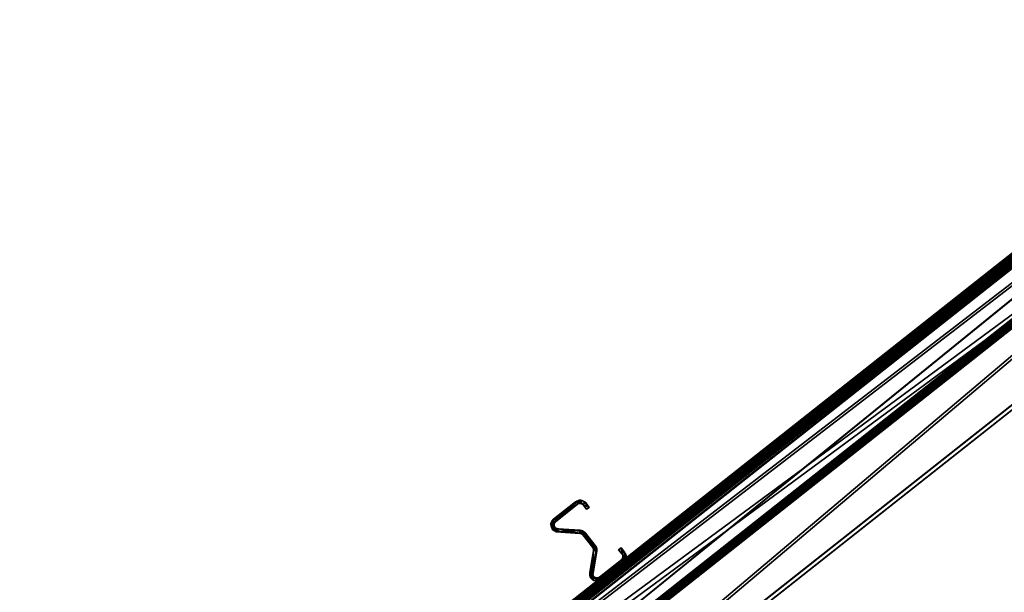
# Model space of a CAD drawing. Header units: millimetres. Extents: x 93711086 to 93775423, y 1247239064 to 1247319365.
# Tile 2 of 256: x 93720195 to 93721474, y 1247247253 to 1247247997. Entities that reach past the tile are written whole.
import ezdxf

# ---------------------------------------------------------------- set-up
doc = ezdxf.new("R2010")
doc.units = ezdxf.units.MM
doc.layers.add('BEAM', color=7, linetype='Continuous')

# ---------------------------------------------------------------- blocks, each defined once
blk = doc.blocks.new('ba8266ce-62f3-40a1-94ae-647f37fde5f8')
at = {"color": 0, "transparency": 16777216}
mesh = blk.add_polyface(dxfattribs=at)
corners = [(93720889, 1247247348.4, 2268.6), (93720917.6, 1247247370.9, 2268.6), (93720917.6, 1247247370.9, 1068.6), (93720889, 1247247348.4, 1068.6), (93720919.1, 1247247371.9, 2268.6), (93720919.1, 1247247371.9, 1068.6), (93720920.8, 1247247372.6, 2268.6), (93720920.8, 1247247372.6, 1068.6), (93720922.6, 1247247372.9, 1068.6), (93720921, 1247247368.2, 2268.6), (93720920.2, 1247247367.7, 2268.6), (93720920.2, 1247247367.7, 1068.6), (93720921, 1247247368.2, 1068.6), (93720891.6, 1247247345.1, 2268.6), (93720891.6, 1247247345.1, 1068.6), (93720890.9, 1247247344.5, 2268.6), (93720890.9, 1247247344.5, 1068.6), (93720890.4, 1247247343.7, 2268.6), (93720890.4, 1247247343.7, 1068.6), (93720890, 1247247342.9, 2268.6), (93720890, 1247247342.9, 1068.6), (93720889.7, 1247247341.9, 2268.6), (93720889.7, 1247247341.9, 1068.6), (93720889.7, 1247247341, 2268.6), (93720889.7, 1247247341, 1068.6), (93720885.5, 1247247340.9, 2268.6), (93720885.6, 1247247342.6, 2268.6), (93720885.6, 1247247342.6, 1068.6), (93720886.1, 1247247344.3, 2268.6), (93720886.1, 1247247344.3, 1068.6), (93720886.8, 1247247345.8, 2268.6), (93720886.8, 1247247345.8, 1068.6), (93720887.8, 1247247347.2, 2268.6), (93720887.8, 1247247347.2, 1068.6), (93720885.7, 1247247339.2, 1068.6), (93720922.6, 1247247372.9, 2268.6), (93720922, 1247247368.6, 2268.6)]
mesh.append_faces([[corners[k] for k in face] for face in [(0, 2, 3, 0), (1, 5, 2, 1), (4, 7, 5, 4), (6, 8, 7, 6), (9, 11, 12, 9), (10, 14, 11, 10), (13, 16, 14, 13), (15, 18, 16, 15), (17, 20, 18, 17), (19, 22, 20, 19), (21, 24, 22, 21), (26, 29, 27, 26), (28, 31, 29, 28), (30, 33, 31, 30), (32, 3, 33, 32)]], dxfattribs={"vtx0": -1, "color": 0})
mesh.append_faces([[corners[k] for k in face] for face in [(3, 5, 8, 3), (34, 27, 31, 34), (31, 3, 8, 31), (31, 8, 11, 31), (32, 28, 25, 32), (4, 32, 25, 4), (15, 4, 25, 15)]], dxfattribs={"vtx0": -1, "vtx1": -1, "vtx2": -1, "vtx3": -1, "color": 0})
mesh.append_faces([[corners[k] for k in face] for face in [(31, 11, 14, 31), (31, 14, 16, 31), (31, 16, 18, 31), (31, 18, 20, 31), (31, 20, 22, 31), (31, 22, 24, 31)]], dxfattribs={"vtx0": -1, "vtx2": -1, "vtx3": -1, "color": 0})
mesh.append_faces([[corners[k] for k in face] for face in [(4, 1, 32, 4), (9, 36, 4, 9), (10, 9, 4, 10), (13, 10, 4, 13), (15, 13, 4, 15), (17, 15, 25, 17), (19, 17, 25, 19), (21, 19, 25, 21)]], dxfattribs={"vtx1": -1, "vtx2": -1, "vtx3": -1, "color": 0})
mesh.append_faces([[corners[k] for k in face] for face in [(0, 1, 2, 0), (1, 4, 5, 1), (4, 6, 7, 4), (9, 10, 11, 9), (10, 13, 14, 10), (13, 15, 16, 13), (15, 17, 18, 15), (17, 19, 20, 17), (19, 21, 22, 19), (21, 23, 24, 21), (25, 26, 27, 25), (26, 28, 29, 26), (28, 30, 31, 28), (30, 32, 33, 30), (32, 0, 3, 32), (3, 2, 5, 3), (5, 7, 8, 5), (27, 29, 31, 27), (31, 33, 3, 31), (1, 0, 32, 1), (32, 30, 28, 32), (28, 26, 25, 28), (35, 6, 4, 35)]], dxfattribs={"vtx2": -1, "vtx3": -1, "color": 0})
mesh = blk.add_polyface(dxfattribs=at)
corners = [(93720920.8, 1247247372.6, 2268.6), (93720922.6, 1247247372.9, 2268.6), (93720922.6, 1247247372.9, 1068.6), (93720924.5, 1247247372.9, 2268.6), (93720924.5, 1247247372.9, 1068.6), (93720926.2, 1247247372.5, 2268.6), (93720926.2, 1247247372.5, 1068.6), (93720927.9, 1247247371.8, 2268.6), (93720927.9, 1247247371.8, 1068.6), (93720929.4, 1247247370.7, 2268.6), (93720929.4, 1247247370.7, 1068.6), (93720930.7, 1247247369.4, 2268.6), (93720930.7, 1247247369.4, 1068.6), (93720935.2, 1247247363.7, 2268.6), (93720935.2, 1247247363.7, 1068.6), (93720931.9, 1247247361.2, 2268.6), (93720931.9, 1247247361.2, 1068.6), (93720927.4, 1247247366.8, 2268.6), (93720927.4, 1247247366.8, 1068.6), (93720926.7, 1247247367.6, 2268.6), (93720926.7, 1247247367.6, 1068.6), (93720925.9, 1247247368.1, 2268.6), (93720925.9, 1247247368.1, 1068.6), (93720925, 1247247368.6, 2268.6), (93720925, 1247247368.6, 1068.6), (93720924, 1247247368.8, 2268.6), (93720924, 1247247368.8, 1068.6), (93720923, 1247247368.8, 2268.6), (93720923, 1247247368.8, 1068.6), (93720922, 1247247368.6, 2268.6), (93720922, 1247247368.6, 1068.6), (93720921, 1247247368.2, 2268.6), (93720921, 1247247368.2, 1068.6), (93720920.2, 1247247367.7, 1068.6), (93720919.1, 1247247371.9, 2268.6)]
mesh.append_faces([[corners[k] for k in face] for face in [(1, 4, 2, 1), (3, 6, 4, 3), (5, 8, 6, 5), (7, 10, 8, 7), (9, 12, 10, 9), (11, 14, 12, 11), (13, 16, 14, 13), (15, 18, 16, 15), (17, 20, 18, 17), (19, 22, 20, 19), (21, 24, 22, 21), (23, 26, 24, 23), (25, 28, 26, 25), (27, 30, 28, 27), (29, 32, 30, 29)]], dxfattribs={"vtx0": -1, "color": 0})
mesh.append_faces([[corners[k] for k in face] for face in [(2, 6, 10, 2), (10, 14, 18, 10), (2, 10, 18, 2), (13, 9, 5, 13), (5, 1, 34, 5), (13, 5, 34, 13), (21, 13, 34, 21)]], dxfattribs={"vtx0": -1, "vtx1": -1, "vtx2": -1, "vtx3": -1, "color": 0})
mesh.append_faces([[corners[k] for k in face] for face in [(2, 18, 20, 2), (2, 20, 22, 2), (2, 22, 24, 2), (2, 24, 26, 2), (2, 26, 28, 2), (2, 28, 30, 2), (2, 30, 32, 2), (2, 32, 33, 2)]], dxfattribs={"vtx0": -1, "vtx2": -1, "vtx3": -1, "color": 0})
mesh.append_faces([[corners[k] for k in face] for face in [(19, 17, 13, 19), (21, 19, 13, 21), (23, 21, 34, 23), (25, 23, 34, 25), (27, 25, 34, 27), (29, 27, 34, 29)]], dxfattribs={"vtx1": -1, "vtx2": -1, "vtx3": -1, "color": 0})
mesh.append_faces([[corners[k] for k in face] for face in [(0, 1, 2, 0), (1, 3, 4, 1), (3, 5, 6, 3), (5, 7, 8, 5), (7, 9, 10, 7), (9, 11, 12, 9), (11, 13, 14, 11), (13, 15, 16, 13), (15, 17, 18, 15), (17, 19, 20, 17), (19, 21, 22, 19), (21, 23, 24, 21), (23, 25, 26, 23), (25, 27, 28, 25), (27, 29, 30, 27), (29, 31, 32, 29), (2, 4, 6, 2), (6, 8, 10, 6), (10, 12, 14, 10), (14, 16, 18, 14), (17, 15, 13, 17), (13, 11, 9, 13), (9, 7, 5, 9), (5, 3, 1, 5)]], dxfattribs={"vtx2": -1, "vtx3": -1, "color": 0})
mesh = blk.add_polyface(dxfattribs=at)
corners = [(93720889.7, 1247247341, 2268.6), (93720889.8, 1247247340, 2268.6), (93720889.8, 1247247340, 1068.6), (93720889.7, 1247247341, 1068.6), (93720890, 1247247339.1, 2268.6), (93720890, 1247247339.1, 1068.6), (93720890.5, 1247247338.3, 2268.6), (93720890.5, 1247247338.3, 1068.6), (93720891.1, 1247247337.5, 2268.6), (93720891.1, 1247247337.5, 1068.6), (93720891.8, 1247247336.9, 2268.6), (93720891.8, 1247247336.9, 1068.6), (93720892.6, 1247247336.4, 2268.6), (93720892.6, 1247247336.4, 1068.6), (93720893.5, 1247247336.1, 2268.6), (93720893.5, 1247247336.1, 1068.6), (93720894.2, 1247247331.8, 2268.6), (93720892.5, 1247247332.1, 2268.6), (93720892.5, 1247247332.1, 1068.6), (93720890.9, 1247247332.7, 2268.6), (93720890.9, 1247247332.7, 1068.6), (93720889.4, 1247247333.5, 2268.6), (93720889.4, 1247247333.5, 1068.6), (93720888.1, 1247247334.7, 2268.6), (93720888.1, 1247247334.7, 1068.6), (93720887, 1247247336, 2268.6), (93720887, 1247247336, 1068.6), (93720886.2, 1247247337.5, 2268.6), (93720886.2, 1247247337.5, 1068.6), (93720885.7, 1247247339.2, 2268.6), (93720885.7, 1247247339.2, 1068.6), (93720885.5, 1247247340.9, 2268.6), (93720885.5, 1247247340.9, 1068.6), (93720885.6, 1247247342.6, 1068.6), (93720886.8, 1247247345.8, 1068.6), (93720889.7, 1247247341.9, 2268.6)]
mesh.append_faces([[corners[k] for k in face] for face in [(0, 2, 3, 0), (1, 5, 2, 1), (4, 7, 5, 4), (6, 9, 7, 6), (8, 11, 9, 8), (10, 13, 11, 10), (12, 15, 13, 12), (17, 20, 18, 17), (19, 22, 20, 19), (21, 24, 22, 21), (23, 26, 24, 23), (25, 28, 26, 25), (27, 30, 28, 27), (29, 32, 30, 29), (31, 33, 32, 31)]], dxfattribs={"vtx0": -1, "color": 0})
mesh.append_faces([[corners[k] for k in face] for face in [(22, 26, 30, 22), (22, 30, 34, 22), (22, 34, 3, 22), (31, 27, 23, 31), (23, 19, 16, 23), (31, 23, 16, 31), (10, 31, 16, 10)]], dxfattribs={"vtx0": -1, "vtx1": -1, "vtx2": -1, "vtx3": -1, "color": 0})
mesh.append_faces([[corners[k] for k in face] for face in [(22, 3, 2, 22), (22, 2, 5, 22), (22, 5, 7, 22), (22, 7, 9, 22), (22, 9, 11, 22), (22, 11, 13, 22), (22, 13, 15, 22)]], dxfattribs={"vtx0": -1, "vtx2": -1, "vtx3": -1, "color": 0})
mesh.append_faces([[corners[k] for k in face] for face in [(0, 35, 31, 0), (1, 0, 31, 1), (4, 1, 31, 4), (6, 4, 31, 6), (8, 6, 31, 8), (10, 8, 31, 10), (12, 10, 16, 12)]], dxfattribs={"vtx1": -1, "vtx2": -1, "vtx3": -1, "color": 0})
mesh.append_faces([[corners[k] for k in face] for face in [(0, 1, 2, 0), (1, 4, 5, 1), (4, 6, 7, 4), (6, 8, 9, 6), (8, 10, 11, 8), (10, 12, 13, 10), (12, 14, 15, 12), (16, 17, 18, 16), (17, 19, 20, 17), (19, 21, 22, 19), (21, 23, 24, 21), (23, 25, 26, 23), (25, 27, 28, 25), (27, 29, 30, 27), (29, 31, 32, 29), (18, 20, 22, 18), (22, 24, 26, 22), (26, 28, 30, 26), (30, 32, 33, 30), (31, 29, 27, 31), (27, 25, 23, 27), (23, 21, 19, 23), (19, 17, 16, 19)]], dxfattribs={"vtx2": -1, "vtx3": -1, "color": 0})
mesh = blk.add_polyface(dxfattribs=at)
corners = [(93720893.5, 1247247336.1, 2268.6), (93720894.5, 1247247335.9, 2268.6), (93720894.5, 1247247335.9, 1068.6), (93720893.5, 1247247336.1, 1068.6), (93720923.6, 1247247333.9, 2268.6), (93720923.6, 1247247333.9, 1068.6), (93720925.1, 1247247333.7, 2268.6), (93720925.1, 1247247333.7, 1068.6), (93720926.6, 1247247333.2, 2268.6), (93720926.6, 1247247333.2, 1068.6), (93720928, 1247247332.5, 2268.6), (93720928, 1247247332.5, 1068.6), (93720929.2, 1247247331.5, 2268.6), (93720929.2, 1247247331.5, 1068.6), (93720930.3, 1247247330.4, 2268.6), (93720930.3, 1247247330.4, 1068.6), (93720943.1, 1247247314.2, 2268.6), (93720943.1, 1247247314.2, 1068.6), (93720927, 1247247327.9, 2268.6), (93720926.4, 1247247328.5, 2268.6), (93720926.4, 1247247328.5, 1068.6), (93720927, 1247247327.9, 1068.6), (93720925.8, 1247247329, 2268.6), (93720925.8, 1247247329, 1068.6), (93720925, 1247247329.4, 2268.6), (93720925, 1247247329.4, 1068.6), (93720924.2, 1247247329.7, 2268.6), (93720924.2, 1247247329.7, 1068.6), (93720923.3, 1247247329.8, 2268.6), (93720923.3, 1247247329.8, 1068.6), (93720894.2, 1247247331.8, 2268.6), (93720894.2, 1247247331.8, 1068.6), (93720892.5, 1247247332.1, 1068.6), (93720943.9, 1247247312.9, 1068.6), (93720889.4, 1247247333.5, 1068.6), (93720940.3, 1247247310.9, 1068.6), (93720939.8, 1247247311.6, 1068.6), (93720944.6, 1247247311.5, 2268.6), (93720892.6, 1247247336.4, 2268.6)]
mesh.append_faces([[corners[k] for k in face] for face in [(0, 2, 3, 0), (1, 5, 2, 1), (4, 7, 5, 4), (6, 9, 7, 6), (8, 11, 9, 8), (10, 13, 11, 10), (12, 15, 13, 12), (14, 17, 15, 14), (18, 20, 21, 18), (19, 23, 20, 19), (22, 25, 23, 22), (24, 27, 25, 24), (26, 29, 27, 26), (28, 31, 29, 28), (30, 32, 31, 30)]], dxfattribs={"vtx0": -1, "color": 0})
mesh.append_faces([[corners[k] for k in face] for face in [(2, 7, 11, 2), (11, 15, 33, 11), (29, 32, 34, 29), (29, 34, 3, 29), (27, 2, 11, 27), (12, 8, 4, 12), (37, 12, 4, 37), (37, 4, 19, 37)]], dxfattribs={"vtx0": -1, "vtx1": -1, "vtx2": -1, "vtx3": -1, "color": 0})
mesh.append_faces([[corners[k] for k in face] for face in [(27, 3, 2, 27), (11, 35, 36, 11), (4, 30, 28, 4), (4, 28, 26, 4), (4, 26, 24, 4), (4, 24, 22, 4), (4, 22, 19, 4)]], dxfattribs={"vtx0": -1, "vtx2": -1, "vtx3": -1, "color": 0})
mesh.append_faces([[corners[k] for k in face] for face in [(27, 29, 3, 27), (25, 27, 11, 25), (23, 25, 11, 23), (20, 23, 11, 20), (21, 20, 11, 21), (0, 38, 30, 0), (1, 0, 30, 1), (4, 1, 30, 4)]], dxfattribs={"vtx1": -1, "vtx2": -1, "vtx3": -1, "color": 0})
mesh.append_faces([[corners[k] for k in face] for face in [(0, 1, 2, 0), (1, 4, 5, 1), (4, 6, 7, 4), (6, 8, 9, 6), (8, 10, 11, 8), (10, 12, 13, 10), (12, 14, 15, 12), (14, 16, 17, 14), (18, 19, 20, 18), (19, 22, 23, 19), (22, 24, 25, 22), (24, 26, 27, 24), (26, 28, 29, 26), (28, 30, 31, 28), (2, 5, 7, 2), (7, 9, 11, 7), (11, 13, 15, 11), (15, 17, 33, 15), (29, 31, 32, 29), (16, 14, 12, 16), (12, 10, 8, 12), (8, 6, 4, 8)]], dxfattribs={"vtx2": -1, "vtx3": -1, "color": 0})
mesh = blk.add_polyface(dxfattribs=at)
corners = [(93720943.1, 1247247314.2, 2268.6), (93720943.9, 1247247312.9, 2268.6), (93720943.9, 1247247312.9, 1068.6), (93720943.1, 1247247314.2, 1068.6), (93720944.6, 1247247311.5, 2268.6), (93720944.6, 1247247311.5, 1068.6), (93720945, 1247247310, 2268.6), (93720945, 1247247310, 1068.6), (93720945.1, 1247247308.4, 2268.6), (93720945.1, 1247247308.4, 1068.6), (93720945, 1247247306.9, 2268.6), (93720945, 1247247306.9, 1068.6), (93720940.2, 1247247278.1, 1068.6), (93720977, 1247247295.7, 2268.6), (93720977.7, 1247247296.4, 2268.6), (93720977.7, 1247247296.4, 1068.6), (93720977, 1247247295.7, 1068.6), (93720977.9, 1247247303, 2268.6), (93720973.4, 1247247308.7, 2268.6), (93720973.4, 1247247308.7, 1068.6), (93720977.9, 1247247303, 1068.6), (93720976.6, 1247247311.2, 2268.6), (93720976.6, 1247247311.2, 1068.6), (93720981.1, 1247247305.5, 1068.6), (93720936.1, 1247247278.8, 2268.6), (93720940.9, 1247247307.6, 2268.6), (93720940.9, 1247247307.6, 1068.6), (93720941, 1247247308.4, 2268.6), (93720941, 1247247308.4, 1068.6), (93720940.9, 1247247309.3, 2268.6), (93720940.9, 1247247309.3, 1068.6), (93720940.7, 1247247310.1, 2268.6), (93720940.7, 1247247310.1, 1068.6), (93720940.3, 1247247310.9, 2268.6), (93720940.3, 1247247310.9, 1068.6), (93720939.8, 1247247311.6, 2268.6), (93720939.8, 1247247311.6, 1068.6), (93720927, 1247247327.9, 2268.6), (93720927, 1247247327.9, 1068.6), (93720978.4, 1247247302.1, 1068.6), (93720928, 1247247332.5, 1068.6), (93720936.6, 1247247273.7, 1068.6), (93720978.4, 1247247302.1, 2268.6), (93720940.2, 1247247278.1, 2268.6), (93720929.2, 1247247331.5, 2268.6), (93720940.1, 1247247277.1, 2268.6), (93720926.4, 1247247328.5, 2268.6)]
mesh.append_faces([[corners[k] for k in face] for face in [(0, 2, 3, 0), (1, 5, 2, 1), (4, 7, 5, 4), (6, 9, 7, 6), (8, 11, 9, 8), (10, 12, 11, 10), (13, 15, 16, 13), (17, 19, 20, 17), (18, 22, 19, 18), (21, 23, 22, 21), (25, 28, 26, 25), (27, 30, 28, 27), (29, 32, 30, 29), (31, 34, 32, 31), (33, 36, 34, 33), (35, 38, 36, 35)]], dxfattribs={"vtx0": -1, "color": 0})
mesh.append_faces([[corners[k] for k in face] for face in [(2, 7, 11, 2), (40, 2, 11, 40), (11, 41, 26, 11), (40, 11, 34, 40), (43, 8, 4, 43), (4, 0, 44, 4), (27, 43, 4, 27)]], dxfattribs={"vtx0": -1, "vtx1": -1, "vtx2": -1, "vtx3": -1, "color": 0})
mesh.append_faces([[corners[k] for k in face] for face in [(11, 26, 28, 11), (11, 28, 30, 11), (11, 30, 32, 11), (11, 32, 34, 11), (21, 17, 42, 21), (27, 45, 43, 27), (4, 46, 37, 4)]], dxfattribs={"vtx0": -1, "vtx2": -1, "vtx3": -1, "color": 0})
mesh.append_faces([[corners[k] for k in face] for face in [(39, 20, 22, 39), (36, 38, 40, 36), (27, 25, 45, 27), (29, 27, 4, 29), (31, 29, 4, 31), (33, 31, 4, 33), (35, 33, 4, 35), (37, 35, 4, 37)]], dxfattribs={"vtx1": -1, "vtx2": -1, "vtx3": -1, "color": 0})
mesh.append_faces([[corners[k] for k in face] for face in [(0, 1, 2, 0), (1, 4, 5, 1), (4, 6, 7, 4), (6, 8, 9, 6), (8, 10, 11, 8), (13, 14, 15, 13), (17, 18, 19, 17), (18, 21, 22, 18), (24, 25, 26, 24), (25, 27, 28, 25), (27, 29, 30, 27), (29, 31, 32, 29), (31, 33, 34, 31), (33, 35, 36, 33), (35, 37, 38, 35), (2, 5, 7, 2), (7, 9, 11, 7), (20, 19, 22, 20), (21, 18, 17, 21), (8, 6, 4, 8), (4, 1, 0, 4)]], dxfattribs={"vtx2": -1, "vtx3": -1, "color": 0})
mesh = blk.add_polyface(dxfattribs=at)
corners = [(93720977.7, 1247247296.4, 2268.6), (93720978.3, 1247247297.2, 2268.6), (93720978.3, 1247247297.2, 1068.6), (93720977.7, 1247247296.4, 1068.6), (93720978.7, 1247247298.2, 2268.6), (93720978.7, 1247247298.2, 1068.6), (93720978.9, 1247247299.2, 2268.6), (93720978.9, 1247247299.2, 1068.6), (93720979, 1247247300.2, 2268.6), (93720979, 1247247300.2, 1068.6), (93720978.8, 1247247301.2, 2268.6), (93720978.8, 1247247301.2, 1068.6), (93720978.4, 1247247302.1, 2268.6), (93720978.4, 1247247302.1, 1068.6), (93720977.9, 1247247303, 2268.6), (93720977.9, 1247247303, 1068.6), (93720976.6, 1247247311.2, 2268.6), (93720981.1, 1247247305.5, 2268.6), (93720981.1, 1247247305.5, 1068.6), (93720982.1, 1247247304, 2268.6), (93720982.1, 1247247304, 1068.6), (93720982.8, 1247247302.3, 2268.6), (93720982.8, 1247247302.3, 1068.6), (93720983.1, 1247247300.5, 2268.6), (93720983.1, 1247247300.5, 1068.6), (93720983, 1247247298.7, 2268.6), (93720983, 1247247298.7, 1068.6), (93720982.7, 1247247296.9, 2268.6), (93720982.7, 1247247296.9, 1068.6), (93720981.9, 1247247295.2, 2268.6), (93720981.9, 1247247295.2, 1068.6), (93720980.9, 1247247293.7, 2268.6), (93720980.9, 1247247293.7, 1068.6), (93720979.6, 1247247292.5, 2268.6), (93720979.6, 1247247292.5, 1068.6), (93720976.6, 1247247311.2, 1068.6), (93720977, 1247247295.7, 1068.6), (93720977, 1247247295.7, 2268.6)]
mesh.append_faces([[corners[k] for k in face] for face in [(0, 2, 3, 0), (1, 5, 2, 1), (4, 7, 5, 4), (6, 9, 7, 6), (8, 11, 9, 8), (10, 13, 11, 10), (12, 15, 13, 12), (17, 20, 18, 17), (19, 22, 20, 19), (21, 24, 22, 21), (23, 26, 24, 23), (25, 28, 26, 25), (27, 30, 28, 27), (29, 32, 30, 29), (31, 34, 32, 31)]], dxfattribs={"vtx0": -1, "color": 0})
mesh.append_faces([[corners[k] for k in face] for face in [(35, 20, 24, 35), (24, 28, 32, 24), (35, 24, 32, 35), (11, 35, 32, 11), (31, 27, 23, 31), (23, 19, 16, 23), (23, 16, 12, 23)]], dxfattribs={"vtx0": -1, "vtx1": -1, "vtx2": -1, "vtx3": -1, "color": 0})
mesh.append_faces([[corners[k] for k in face] for face in [(23, 12, 10, 23), (23, 10, 8, 23), (23, 8, 6, 23), (23, 6, 4, 23), (23, 4, 1, 23), (23, 1, 0, 23), (23, 0, 37, 23)]], dxfattribs={"vtx0": -1, "vtx2": -1, "vtx3": -1, "color": 0})
mesh.append_faces([[corners[k] for k in face] for face in [(11, 13, 35, 11), (9, 11, 32, 9), (7, 9, 32, 7), (5, 7, 32, 5), (2, 5, 32, 2), (3, 2, 32, 3), (36, 3, 32, 36)]], dxfattribs={"vtx1": -1, "vtx2": -1, "vtx3": -1, "color": 0})
mesh.append_faces([[corners[k] for k in face] for face in [(0, 1, 2, 0), (1, 4, 5, 1), (4, 6, 7, 4), (6, 8, 9, 6), (8, 10, 11, 8), (10, 12, 13, 10), (12, 14, 15, 12), (16, 17, 18, 16), (17, 19, 20, 17), (19, 21, 22, 19), (21, 23, 24, 21), (23, 25, 26, 23), (25, 27, 28, 25), (27, 29, 30, 27), (29, 31, 32, 29), (31, 33, 34, 31), (35, 18, 20, 35), (20, 22, 24, 20), (24, 26, 28, 24), (28, 30, 32, 28), (31, 29, 27, 31), (27, 25, 23, 27), (23, 21, 19, 23), (19, 17, 16, 19)]], dxfattribs={"vtx2": -1, "vtx3": -1, "color": 0})
mesh = blk.add_polyface(dxfattribs=at)
corners = [(93720940.2, 1247247278.1, 2268.6), (93720940.1, 1247247277.1, 2268.6), (93720940.1, 1247247277.1, 1068.6), (93720940.2, 1247247278.1, 1068.6), (93720940.2, 1247247276.2, 2268.6), (93720940.2, 1247247276.2, 1068.6), (93720940.5, 1247247275.3, 2268.6), (93720940.5, 1247247275.3, 1068.6), (93720940.9, 1247247274.4, 2268.6), (93720940.9, 1247247274.4, 1068.6), (93720941.5, 1247247273.7, 2268.6), (93720941.5, 1247247273.7, 1068.6), (93720942.2, 1247247273, 2268.6), (93720942.2, 1247247273, 1068.6), (93720943, 1247247272.5, 1068.6), (93720942.9, 1247247268.2, 2268.6), (93720941.3, 1247247268.8, 2268.6), (93720941.3, 1247247268.8, 1068.6), (93720939.8, 1247247269.7, 2268.6), (93720939.8, 1247247269.7, 1068.6), (93720938.5, 1247247270.8, 2268.6), (93720938.5, 1247247270.8, 1068.6), (93720937.4, 1247247272.2, 2268.6), (93720937.4, 1247247272.2, 1068.6), (93720936.6, 1247247273.7, 2268.6), (93720936.6, 1247247273.7, 1068.6), (93720936.1, 1247247275.3, 2268.6), (93720936.1, 1247247275.3, 1068.6), (93720935.9, 1247247277, 2268.6), (93720935.9, 1247247277, 1068.6), (93720936.1, 1247247278.8, 2268.6), (93720936.1, 1247247278.8, 1068.6), (93720940.9, 1247247307.6, 1068.6), (93720948, 1247247268.3, 1068.6), (93720945, 1247247306.9, 1068.6), (93720940.9, 1247247307.6, 2268.6), (93720948, 1247247268.3, 2268.6), (93720943.9, 1247247272.2, 2268.6), (93720943, 1247247272.5, 2268.6)]
mesh.append_faces([[corners[k] for k in face] for face in [(0, 2, 3, 0), (1, 5, 2, 1), (4, 7, 5, 4), (6, 9, 7, 6), (8, 11, 9, 8), (10, 13, 11, 10), (12, 14, 13, 12), (16, 19, 17, 16), (18, 21, 19, 18), (20, 23, 21, 20), (22, 25, 23, 22), (24, 27, 25, 24), (26, 29, 27, 26), (28, 31, 29, 28), (30, 32, 31, 30)]], dxfattribs={"vtx0": -1, "color": 0})
mesh.append_faces([[corners[k] for k in face] for face in [(17, 21, 25, 17), (25, 29, 32, 25), (13, 33, 25, 13), (35, 28, 24, 35), (24, 20, 16, 24), (24, 16, 36, 24), (24, 36, 37, 24), (35, 24, 1, 35)]], dxfattribs={"vtx0": -1, "vtx1": -1, "vtx2": -1, "vtx3": -1, "color": 0})
mesh.append_faces([[corners[k] for k in face] for face in [(24, 37, 38, 24), (24, 38, 12, 24), (24, 12, 10, 24), (24, 10, 8, 24), (24, 8, 6, 24), (24, 6, 4, 24), (24, 4, 1, 24)]], dxfattribs={"vtx0": -1, "vtx2": -1, "vtx3": -1, "color": 0})
mesh.append_faces([[corners[k] for k in face] for face in [(11, 13, 25, 11), (9, 11, 25, 9), (7, 9, 25, 7), (5, 7, 25, 5), (2, 5, 25, 2), (3, 2, 25, 3), (34, 3, 25, 34)]], dxfattribs={"vtx1": -1, "vtx2": -1, "vtx3": -1, "color": 0})
mesh.append_faces([[corners[k] for k in face] for face in [(0, 1, 2, 0), (1, 4, 5, 1), (4, 6, 7, 4), (6, 8, 9, 6), (8, 10, 11, 8), (10, 12, 13, 10), (15, 16, 17, 15), (16, 18, 19, 16), (18, 20, 21, 18), (20, 22, 23, 20), (22, 24, 25, 22), (24, 26, 27, 24), (26, 28, 29, 26), (28, 30, 31, 28), (17, 19, 21, 17), (21, 23, 25, 21), (25, 27, 29, 25), (29, 31, 32, 29), (35, 30, 28, 35), (28, 26, 24, 28), (24, 22, 20, 24), (20, 18, 16, 20)]], dxfattribs={"vtx2": -1, "vtx3": -1, "color": 0})
mesh = blk.add_polyface(dxfattribs=at)
corners = [(93720945, 1247247306.9, 2268.6), (93720940.2, 1247247278.1, 2268.6), (93720940.2, 1247247278.1, 1068.6), (93720942.2, 1247247273, 2268.6), (93720943, 1247247272.5, 2268.6), (93720943, 1247247272.5, 1068.6), (93720943.9, 1247247272.2, 2268.6), (93720943.9, 1247247272.2, 1068.6), (93720944.9, 1247247272.1, 2268.6), (93720944.9, 1247247272.1, 1068.6), (93720945.8, 1247247272.1, 2268.6), (93720945.8, 1247247272.1, 1068.6), (93720946.8, 1247247272.3, 2268.6), (93720946.8, 1247247272.3, 1068.6), (93720947.7, 1247247272.6, 2268.6), (93720947.7, 1247247272.6, 1068.6), (93720948.5, 1247247273.2, 2268.6), (93720948.5, 1247247273.2, 1068.6), (93720977, 1247247295.7, 2268.6), (93720977, 1247247295.7, 1068.6), (93720979.6, 1247247292.5, 2268.6), (93720951, 1247247269.9, 2268.6), (93720951, 1247247269.9, 1068.6), (93720979.6, 1247247292.5, 1068.6), (93720949.6, 1247247269, 2268.6), (93720949.6, 1247247269, 1068.6), (93720948, 1247247268.3, 2268.6), (93720948, 1247247268.3, 1068.6), (93720946.3, 1247247268, 2268.6), (93720946.3, 1247247268, 1068.6), (93720944.6, 1247247267.9, 2268.6), (93720944.6, 1247247267.9, 1068.6), (93720942.9, 1247247268.2, 2268.6), (93720942.9, 1247247268.2, 1068.6), (93720941.3, 1247247268.8, 1068.6), (93720980.9, 1247247293.7, 1068.6), (93720936.6, 1247247273.7, 1068.6), (93720942.2, 1247247273, 1068.6), (93720941.3, 1247247268.8, 2268.6), (93720980.9, 1247247293.7, 2268.6), (93720945.1, 1247247308.4, 2268.6), (93720983.1, 1247247300.5, 2268.6)]
mesh.append_faces([[corners[k] for k in face] for face in [(4, 7, 5, 4), (6, 9, 7, 6), (8, 11, 9, 8), (10, 13, 11, 10), (12, 15, 13, 12), (14, 17, 15, 14), (16, 19, 17, 16), (20, 22, 23, 20), (21, 25, 22, 21), (24, 27, 25, 24), (26, 29, 27, 26), (28, 31, 29, 28), (30, 33, 31, 30), (32, 34, 33, 32)]], dxfattribs={"vtx0": -1, "color": 0})
mesh.append_faces([[corners[k] for k in face] for face in [(35, 22, 27, 35), (27, 31, 34, 27), (27, 34, 36, 27), (15, 35, 27, 15), (38, 30, 26, 38), (26, 21, 39, 26), (26, 39, 41, 26), (26, 41, 18, 26)]], dxfattribs={"vtx0": -1, "vtx1": -1, "vtx2": -1, "vtx3": -1, "color": 0})
mesh.append_faces([[corners[k] for k in face] for face in [(26, 18, 16, 26), (26, 16, 14, 26), (26, 14, 12, 26), (26, 12, 10, 26), (26, 10, 8, 26), (26, 8, 6, 26)]], dxfattribs={"vtx0": -1, "vtx2": -1, "vtx3": -1, "color": 0})
mesh.append_faces([[corners[k] for k in face] for face in [(17, 19, 35, 17), (15, 17, 35, 15), (13, 15, 27, 13), (11, 13, 27, 11), (9, 11, 27, 9), (7, 9, 27, 7), (5, 7, 27, 5), (37, 5, 27, 37)]], dxfattribs={"vtx1": -1, "vtx2": -1, "vtx3": -1, "color": 0})
mesh.append_faces([[corners[k] for k in face] for face in [(0, 1, 2, 0), (3, 4, 5, 3), (4, 6, 7, 4), (6, 8, 9, 6), (8, 10, 11, 8), (10, 12, 13, 10), (12, 14, 15, 12), (14, 16, 17, 14), (16, 18, 19, 16), (20, 21, 22, 20), (21, 24, 25, 21), (24, 26, 27, 24), (26, 28, 29, 26), (28, 30, 31, 28), (30, 32, 33, 30), (35, 23, 22, 35), (22, 25, 27, 22), (27, 29, 31, 27), (31, 33, 34, 31), (38, 32, 30, 38), (30, 28, 26, 30), (26, 24, 21, 26), (21, 20, 39, 21), (1, 0, 40, 1)]], dxfattribs={"vtx2": -1, "vtx3": -1, "color": 0})
blk = doc.blocks.new('a88ce894-8b41-4f38-8f21-7cb9b8b15477')
at = {"color": 0, "transparency": 16777216}
mesh = blk.add_polyface(dxfattribs=at)
corners = [(93726110.5, 1247251340.4, 3478.5), (93723611.2, 1247249368, 3227.9), (93723611.2, 1247249366.8, 3232.2), (93723614, 1247249371, 3205.7), (93720200.4, 1247246675.4, 1942.5), (93723614.8, 1247249371, 3202.2), (93720201.5, 1247246675.6, 1939), (93723616.3, 1247249370.2, 3198.9), (93720203.2, 1247246675, 1935.9), (93723618.2, 1247249368.5, 3196.2), (93720205.3, 1247246673.5, 1933.3), (93723620.4, 1247249366.3, 3194.4), (93720207.6, 1247246671.4, 1931.5), (93723658.8, 1247249324.1, 3172.3), (93720247.8, 1247246630.6, 1910), (93723660.4, 1247249322.4, 3170.9), (93720249.5, 1247246629, 1908.7), (93723661.9, 1247249321.2, 3168.9), (93720251.1, 1247246627.9, 1906.7), (93723662.9, 1247249320.6, 3166.4), (93720252.4, 1247246627.4, 1904.3), (93723663.5, 1247249320.6, 3163.7), (93720253.2, 1247246627.6, 1901.7), (93723667.2, 1247249324.5, 3134.5), (93720259.2, 1247246633.3, 1873.4), (93723667.3, 1247249325.2, 3131.9), (93720259.5, 1247246634.2, 1870.8), (93723666.9, 1247249326.5, 3129.5), (93720259.2, 1247246635.6, 1868.5), (93723665.9, 1247249328.2, 3127.6), (93720258.4, 1247246637.5, 1866.6), (93723664.6, 1247249330.2, 3126.3), (93720257.2, 1247246639.6, 1865.4), (93723631.4, 1247249377.9, 3107.1), (93720225.5, 1247246688.4, 1846.8), (93723629.6, 1247249380.6, 3105.5), (93720223.9, 1247246691.3, 1845.2), (93723628.4, 1247249382.9, 3102.9), (93720222.8, 1247246693.7, 1842.7), (93723627.8, 1247249384.6, 3099.7), (93720222.5, 1247246695.6, 1839.6), (93723627.9, 1247249385.5, 3096.2), (93720222.9, 1247246696.8, 1836.1), (93723630.7, 1247249388.5, 3074), (93720227.4, 1247246701.1, 1814.6), (93723631.8, 1247249388.4, 3069.6), (93720228.8, 1247246701.3, 1810.4), (93723633.7, 1247249387.1, 3065.8), (93720231.1, 1247246700.1, 1806.7), (93723636.3, 1247249384.6, 3063.1), (93720233.9, 1247246697.8, 1804.1), (93723639.2, 1247249381.4, 3061.9), (93720236.8, 1247246694.7, 1802.9), (93723730.1, 1247249270.3, 3048.1), (93720328.8, 1247246584.4, 1789.5), (93723729.8, 1247249269.7, 3051.1), (93720328.3, 1247246583.7, 1792.4), (93723638.9, 1247249380.8, 3064.8), (93720236.3, 1247246693.9, 1805.7), (93723636.8, 1247249383.2, 3065.8), (93720234.1, 1247246696.3, 1806.6), (93723634.9, 1247249385.1, 3067.8), (93720232.1, 1247246698, 1808.6), (93723633.4, 1247249386.1, 3070.7), (93720230.4, 1247246698.9, 1811.4), (93723632.6, 1247249386.2, 3073.9), (93720229.3, 1247246698.7, 1814.6), (93723629.8, 1247249383.2, 3096.1), (93720224.8, 1247246694.4, 1836.1), (93723629.7, 1247249382.5, 3098.8), (93720224.5, 1247246693.6, 1838.7), (93723630.1, 1247249381.2, 3101.2), (93720224.7, 1247246692.1, 1841), (93723631.1, 1247249379.5, 3103.1), (93720225.5, 1247246690.3, 1842.8), (93723632.4, 1247249377.5, 3104.3), (93720226.7, 1247246688.2, 1844), (93723665.6, 1247249329.8, 3123.5), (93720258.4, 1247246639.3, 1862.7), (93723667.4, 1247249327.1, 3125.2), (93720260, 1247246636.5, 1864.3), (93723668.6, 1247249324.8, 3127.7), (93720261.1, 1247246634, 1866.8), (93723669.2, 1247249323.1, 3130.9), (93720261.4, 1247246632.1, 1869.9), (93723669.1, 1247249322.2, 3134.5), (93720261.1, 1247246631, 1873.3), (93723665.4, 1247249318.3, 3163.7), (93720255.1, 1247246625.3, 1901.7), (93723664.6, 1247249318.2, 3167.2), (93720254, 1247246625, 1905.1), (93723663.2, 1247249319.1, 3170.5), (93720252.3, 1247246625.6, 1908.3), (93723661.3, 1247249320.7, 3173.2), (93720250.2, 1247246627.1, 1910.9), (93723659.1, 1247249323, 3175), (93720247.8, 1247246629.3, 1912.7), (93723620.7, 1247249365.1, 3197.1), (93720207.7, 1247246670, 1934.2), (93723619, 1247249366.8, 3198.5), (93720205.9, 1247246671.7, 1935.5), (93723617.6, 1247249368, 3200.5), (93720204.3, 1247246672.7, 1937.4), (93723616.5, 1247249368.6, 3203), (93720203.1, 1247246673.2, 1939.8), (93723615.9, 1247249368.6, 3205.7), (93720202.3, 1247246673, 1942.4), (93723613.1, 1247249365.7, 3227.8), (93720197.7, 1247246668.7, 1964), (93723613.1, 1247249364.7, 3231.1), (93720197.5, 1247246667.6, 1967.1), (93723613.8, 1247249363, 3233.8), (93720198, 1247246665.6, 1969.8), (93723615.3, 1247249360.6, 3235.7), (93720199.3, 1247246663.1, 1971.6), (93723617.2, 1247249357.9, 3236.5), (93720201.1, 1247246660.4, 1972.4), (93723705.6, 1247249244.1, 3242.9), (93720289, 1247246546.3, 1978.6), (93723705.1, 1247249243.9, 3245.9), (93720288.3, 1247246545.8, 1981.5), (93723616.7, 1247249357.7, 3239.5), (93720200.4, 1247246660, 1975.3), (93723614.1, 1247249361.2, 3238.4), (93720197.9, 1247246663.6, 1974.3), (93723612.2, 1247249364.4, 3235.9), (93720196.2, 1247246666.9, 1971.8), (93720195.5, 1247246669.5, 1968.2)]
mesh.append_faces([[corners[k] for k in face] for face in [(0, 1, 2, 0)]], dxfattribs={"vtx0": -1, "color": 0})
mesh.append_faces([[corners[k] for k in face] for face in [(1, 3, 4, 1), (3, 5, 6, 3), (5, 7, 8, 5), (7, 9, 10, 7), (9, 11, 12, 9), (11, 13, 14, 11), (13, 15, 16, 13), (15, 17, 18, 15), (17, 19, 20, 17), (19, 21, 22, 19), (21, 23, 24, 21), (23, 25, 26, 23), (25, 27, 28, 25), (27, 29, 30, 27), (29, 31, 32, 29), (31, 33, 34, 31), (33, 35, 36, 33), (35, 37, 38, 35), (37, 39, 40, 37), (39, 41, 42, 39), (41, 43, 44, 41), (43, 45, 46, 43), (45, 47, 48, 45), (47, 49, 50, 47), (49, 51, 52, 49), (51, 53, 54, 51), (53, 55, 56, 53), (55, 57, 58, 55), (57, 59, 60, 57), (59, 61, 62, 59), (61, 63, 64, 61), (63, 65, 66, 63), (65, 67, 68, 65), (67, 69, 70, 67), (69, 71, 72, 69), (71, 73, 74, 71), (73, 75, 76, 73), (75, 77, 78, 75), (77, 79, 80, 77), (79, 81, 82, 79), (81, 83, 84, 81), (83, 85, 86, 83), (85, 87, 88, 85), (87, 89, 90, 87), (89, 91, 92, 89), (91, 93, 94, 91), (93, 95, 96, 93), (95, 97, 98, 95), (97, 99, 100, 97), (99, 101, 102, 99), (101, 103, 104, 101), (103, 105, 106, 103), (105, 107, 108, 105), (107, 109, 110, 107), (109, 111, 112, 109), (111, 113, 114, 111), (113, 115, 116, 113), (115, 117, 118, 115), (117, 119, 120, 117), (119, 121, 122, 119), (121, 123, 124, 121), (123, 125, 126, 123), (125, 2, 127, 125)]], dxfattribs={"vtx2": -1, "vtx3": -1, "color": 0})
mesh = blk.add_polyface(dxfattribs=at)
corners = [(93723611.2, 1247249368, 3227.9), (93720200.4, 1247246675.4, 1942.5), (93720195.9, 1247246671, 1964), (93723614, 1247249371, 3205.7), (93720201.5, 1247246675.6, 1939), (93723614.8, 1247249371, 3202.2), (93720203.2, 1247246675, 1935.9), (93723616.3, 1247249370.2, 3198.9), (93720205.3, 1247246673.5, 1933.3), (93723618.2, 1247249368.5, 3196.2), (93720207.6, 1247246671.4, 1931.5), (93723620.4, 1247249366.3, 3194.4), (93720247.8, 1247246630.6, 1910), (93723658.8, 1247249324.1, 3172.3), (93720249.5, 1247246629, 1908.7), (93723660.4, 1247249322.4, 3170.9), (93720251.1, 1247246627.9, 1906.7), (93723661.9, 1247249321.2, 3168.9), (93720252.4, 1247246627.4, 1904.3), (93723662.9, 1247249320.6, 3166.4), (93720253.2, 1247246627.6, 1901.7), (93723663.5, 1247249320.6, 3163.7), (93720259.2, 1247246633.3, 1873.4), (93723667.2, 1247249324.5, 3134.5), (93720259.5, 1247246634.2, 1870.8), (93723667.3, 1247249325.2, 3131.9), (93720259.2, 1247246635.6, 1868.5), (93723666.9, 1247249326.5, 3129.5), (93720258.4, 1247246637.5, 1866.6), (93723665.9, 1247249328.2, 3127.6), (93720257.2, 1247246639.6, 1865.4), (93723664.6, 1247249330.2, 3126.3), (93720225.5, 1247246688.4, 1846.8), (93723631.4, 1247249377.9, 3107.1), (93720223.9, 1247246691.3, 1845.2), (93723629.6, 1247249380.6, 3105.5), (93720222.8, 1247246693.7, 1842.7), (93723628.4, 1247249382.9, 3102.9), (93720222.5, 1247246695.6, 1839.6), (93723627.8, 1247249384.6, 3099.7), (93720222.9, 1247246696.8, 1836.1), (93723627.9, 1247249385.5, 3096.2), (93720227.4, 1247246701.1, 1814.6), (93723630.7, 1247249388.5, 3074), (93720228.8, 1247246701.3, 1810.4), (93723631.8, 1247249388.4, 3069.6), (93720231.1, 1247246700.1, 1806.7), (93723633.7, 1247249387.1, 3065.8), (93720233.9, 1247246697.8, 1804.1), (93723636.3, 1247249384.6, 3063.1), (93720236.8, 1247246694.7, 1802.9), (93723639.2, 1247249381.4, 3061.9), (93720328.8, 1247246584.4, 1789.5), (93723730.1, 1247249270.3, 3048.1), (93720328.3, 1247246583.7, 1792.4), (93723729.8, 1247249269.7, 3051.1), (93720236.3, 1247246693.9, 1805.7), (93723638.9, 1247249380.8, 3064.8), (93720234.1, 1247246696.3, 1806.6), (93723636.8, 1247249383.2, 3065.8), (93720232.1, 1247246698, 1808.6), (93723634.9, 1247249385.1, 3067.8), (93720230.4, 1247246698.9, 1811.4), (93723633.4, 1247249386.1, 3070.7), (93720229.3, 1247246698.7, 1814.6), (93723632.6, 1247249386.2, 3073.9), (93720224.8, 1247246694.4, 1836.1), (93723629.8, 1247249383.2, 3096.1), (93720224.5, 1247246693.6, 1838.7), (93723629.7, 1247249382.5, 3098.8), (93720224.7, 1247246692.1, 1841), (93723630.1, 1247249381.2, 3101.2), (93720225.5, 1247246690.3, 1842.8), (93723631.1, 1247249379.5, 3103.1), (93720226.7, 1247246688.2, 1844), (93723632.4, 1247249377.5, 3104.3), (93720258.4, 1247246639.3, 1862.7), (93723665.6, 1247249329.8, 3123.5), (93720260, 1247246636.5, 1864.3), (93723667.4, 1247249327.1, 3125.2), (93720261.1, 1247246634, 1866.8), (93723668.6, 1247249324.8, 3127.7), (93720261.4, 1247246632.1, 1869.9), (93723669.2, 1247249323.1, 3130.9), (93720261.1, 1247246631, 1873.3), (93723669.1, 1247249322.2, 3134.5), (93720255.1, 1247246625.3, 1901.7), (93723665.4, 1247249318.3, 3163.7), (93720254, 1247246625, 1905.1), (93723664.6, 1247249318.2, 3167.2), (93720252.3, 1247246625.6, 1908.3), (93723663.2, 1247249319.1, 3170.5), (93720250.2, 1247246627.1, 1910.9), (93723661.3, 1247249320.7, 3173.2), (93720247.8, 1247246629.3, 1912.7), (93723659.1, 1247249323, 3175), (93720207.7, 1247246670, 1934.2), (93723620.7, 1247249365.1, 3197.1), (93720205.9, 1247246671.7, 1935.5), (93723619, 1247249366.8, 3198.5), (93720204.3, 1247246672.7, 1937.4), (93723617.6, 1247249368, 3200.5), (93720203.1, 1247246673.2, 1939.8), (93723616.5, 1247249368.6, 3203), (93720202.3, 1247246673, 1942.4), (93723615.9, 1247249368.6, 3205.7), (93720197.7, 1247246668.7, 1964), (93723613.1, 1247249365.7, 3227.8), (93720197.5, 1247246667.6, 1967.1), (93723613.1, 1247249364.7, 3231.1), (93720198, 1247246665.6, 1969.8), (93723613.8, 1247249363, 3233.8), (93720199.3, 1247246663.1, 1971.6), (93723615.3, 1247249360.6, 3235.7), (93720201.1, 1247246660.4, 1972.4), (93723617.2, 1247249357.9, 3236.5), (93720289, 1247246546.3, 1978.6), (93723705.6, 1247249244.1, 3242.9), (93720288.3, 1247246545.8, 1981.5), (93723705.1, 1247249243.9, 3245.9), (93720200.4, 1247246660, 1975.3), (93723616.7, 1247249357.7, 3239.5), (93720197.9, 1247246663.6, 1974.3), (93723614.1, 1247249361.2, 3238.4), (93720196.2, 1247246666.9, 1971.8), (93723612.2, 1247249364.4, 3235.9), (93720195.5, 1247246669.5, 1968.2), (93723611.2, 1247249366.8, 3232.2)]
mesh.append_faces([[corners[k] for k in face] for face in [(0, 1, 2, 0), (3, 4, 1, 3), (5, 6, 4, 5), (7, 8, 6, 7), (9, 10, 8, 9), (11, 12, 10, 11), (13, 14, 12, 13), (15, 16, 14, 15), (17, 18, 16, 17), (19, 20, 18, 19), (21, 22, 20, 21), (23, 24, 22, 23), (25, 26, 24, 25), (27, 28, 26, 27), (29, 30, 28, 29), (31, 32, 30, 31), (33, 34, 32, 33), (35, 36, 34, 35), (37, 38, 36, 37), (39, 40, 38, 39), (41, 42, 40, 41), (43, 44, 42, 43), (45, 46, 44, 45), (47, 48, 46, 47), (49, 50, 48, 49), (51, 52, 50, 51), (53, 54, 52, 53), (55, 56, 54, 55), (57, 58, 56, 57), (59, 60, 58, 59), (61, 62, 60, 61), (63, 64, 62, 63), (65, 66, 64, 65), (67, 68, 66, 67), (69, 70, 68, 69), (71, 72, 70, 71), (73, 74, 72, 73), (75, 76, 74, 75), (77, 78, 76, 77), (79, 80, 78, 79), (81, 82, 80, 81), (83, 84, 82, 83), (85, 86, 84, 85), (87, 88, 86, 87), (89, 90, 88, 89), (91, 92, 90, 91), (93, 94, 92, 93), (95, 96, 94, 95), (97, 98, 96, 97), (99, 100, 98, 99), (101, 102, 100, 101), (103, 104, 102, 103), (105, 106, 104, 105), (107, 108, 106, 107), (109, 110, 108, 109), (111, 112, 110, 111), (113, 114, 112, 113), (115, 116, 114, 115), (117, 118, 116, 117), (119, 120, 118, 119), (121, 122, 120, 121), (123, 124, 122, 123), (125, 126, 124, 125)]], dxfattribs={"vtx0": -1, "color": 0})
mesh.append_faces([[corners[k] for k in face] for face in [(127, 0, 2, 127)]], dxfattribs={"vtx2": -1, "vtx3": -1, "color": 0})
mesh = blk.add_polyface(dxfattribs=at)
corners = [(93723611.2, 1247249366.8, 3232.2), (93720195.9, 1247246671, 1964), (93720195.5, 1247246669.5, 1968.2), (93720200.4, 1247246675.4, 1942.5), (93720201.5, 1247246675.6, 1939), (93720203.2, 1247246675, 1935.9), (93720205.3, 1247246673.5, 1933.3), (93720207.6, 1247246671.4, 1931.5), (93720247.8, 1247246630.6, 1910), (93720257.2, 1247246639.6, 1865.4), (93720225.5, 1247246688.4, 1846.8), (93720223.9, 1247246691.3, 1845.2), (93720222.8, 1247246693.7, 1842.7), (93720222.5, 1247246695.6, 1839.6), (93720222.9, 1247246696.8, 1836.1), (93720227.4, 1247246701.1, 1814.6), (93720228.8, 1247246701.3, 1810.4), (93720231.1, 1247246700.1, 1806.7), (93720233.9, 1247246697.8, 1804.1), (93720236.8, 1247246694.7, 1802.9), (93720328.8, 1247246584.4, 1789.5), (93720328.3, 1247246583.7, 1792.4), (93720226.7, 1247246688.2, 1844), (93720258.4, 1247246639.3, 1862.7), (93720260, 1247246636.5, 1864.3), (93720261.1, 1247246634, 1866.8), (93720261.4, 1247246632.1, 1869.9), (93720261.1, 1247246631, 1873.3), (93720255.1, 1247246625.3, 1901.7), (93720254, 1247246625, 1905.1), (93720252.3, 1247246625.6, 1908.3), (93720250.2, 1247246627.1, 1910.9), (93720247.8, 1247246629.3, 1912.7), (93720201.1, 1247246660.4, 1972.4), (93720289, 1247246546.3, 1978.6), (93720288.3, 1247246545.8, 1981.5), (93720200.4, 1247246660, 1975.3), (93720197.9, 1247246663.6, 1974.3), (93720196.2, 1247246666.9, 1971.8), (93720236.3, 1247246693.9, 1805.7), (93720207.7, 1247246670, 1934.2), (93720199.3, 1247246663.1, 1971.6), (93720234.1, 1247246696.3, 1806.6), (93720198, 1247246665.6, 1969.8), (93720232.1, 1247246698, 1808.6), (93720197.5, 1247246667.6, 1967.1), (93720230.4, 1247246698.9, 1811.4), (93720229.3, 1247246698.7, 1814.6), (93720197.7, 1247246668.7, 1964), (93720202.3, 1247246673, 1942.4), (93720224.8, 1247246694.4, 1836.1), (93720224.5, 1247246693.6, 1838.7), (93720203.1, 1247246673.2, 1939.8), (93720204.3, 1247246672.7, 1937.4), (93720224.7, 1247246692.1, 1841), (93720205.9, 1247246671.7, 1935.5), (93720225.5, 1247246690.3, 1842.8), (93720258.4, 1247246637.5, 1866.6), (93720249.5, 1247246629, 1908.7), (93720259.2, 1247246635.6, 1868.5), (93720251.1, 1247246627.9, 1906.7), (93720259.5, 1247246634.2, 1870.8), (93720252.4, 1247246627.4, 1904.3), (93720253.2, 1247246627.6, 1901.7), (93720259.2, 1247246633.3, 1873.4)]
mesh.append_faces([[corners[k] for k in face] for face in [(0, 1, 2, 0)]], dxfattribs={"vtx0": -1, "color": 0})
mesh.append_faces([[corners[k] for k in face] for face in [(13, 15, 17, 13), (26, 28, 30, 26), (33, 35, 37, 33), (17, 19, 39, 17), (45, 37, 2, 45), (13, 17, 47, 13), (49, 2, 4, 49), (11, 13, 51, 11), (55, 4, 6, 55), (9, 11, 22, 9), (30, 40, 6, 30), (9, 22, 24, 9), (30, 6, 8, 30), (61, 24, 26, 61), (26, 30, 63, 26)]], dxfattribs={"vtx0": -1, "vtx1": -1, "vtx2": -1, "vtx3": -1, "color": 0})
mesh.append_faces([[corners[k] for k in face] for face in [(19, 21, 39, 19), (30, 32, 40, 30), (17, 39, 42, 17), (17, 42, 44, 17), (17, 44, 46, 17), (17, 46, 47, 17), (13, 47, 50, 13), (13, 50, 51, 13), (11, 51, 54, 11), (11, 54, 56, 11), (11, 56, 22, 11), (30, 8, 58, 30), (30, 58, 60, 30), (30, 60, 62, 30), (30, 62, 63, 30)]], dxfattribs={"vtx0": -1, "vtx2": -1, "vtx3": -1, "color": 0})
mesh.append_faces([[corners[k] for k in face] for face in [(2, 1, 4, 2), (41, 33, 37, 41), (43, 41, 37, 43), (45, 43, 37, 45), (48, 45, 2, 48), (49, 48, 2, 49), (52, 49, 4, 52), (53, 52, 4, 53), (55, 53, 4, 55), (40, 55, 6, 40), (57, 9, 24, 57), (59, 57, 24, 59), (61, 59, 24, 61), (64, 61, 26, 64), (63, 64, 26, 63)]], dxfattribs={"vtx1": -1, "vtx2": -1, "vtx3": -1, "color": 0})
mesh.append_faces([[corners[k] for k in face] for face in [(1, 3, 4, 1), (4, 5, 6, 4), (6, 7, 8, 6), (9, 10, 11, 9), (11, 12, 13, 11), (13, 14, 15, 13), (15, 16, 17, 15), (17, 18, 19, 17), (19, 20, 21, 19), (22, 23, 24, 22), (24, 25, 26, 24), (26, 27, 28, 26), (28, 29, 30, 28), (30, 31, 32, 30), (33, 34, 35, 33), (35, 36, 37, 35), (37, 38, 2, 37)]], dxfattribs={"vtx2": -1, "vtx3": -1, "color": 0})

msp = doc.modelspace()

# ---------------------------------------------------------------- block references
at = {"layer": 'BEAM', "color": 2, "true_color": 0xffe500, "transparency": 33554687}
msp.add_blockref('a88ce894-8b41-4f38-8f21-7cb9b8b15477', (0, 0), dxfattribs=at)
at = {"layer": 'BEAM', "color": 77, "true_color": 0x5b9723, "transparency": 33554687}
msp.add_blockref('ba8266ce-62f3-40a1-94ae-647f37fde5f8', (0, 0), dxfattribs=at)

doc.saveas('drawing.dxf')
